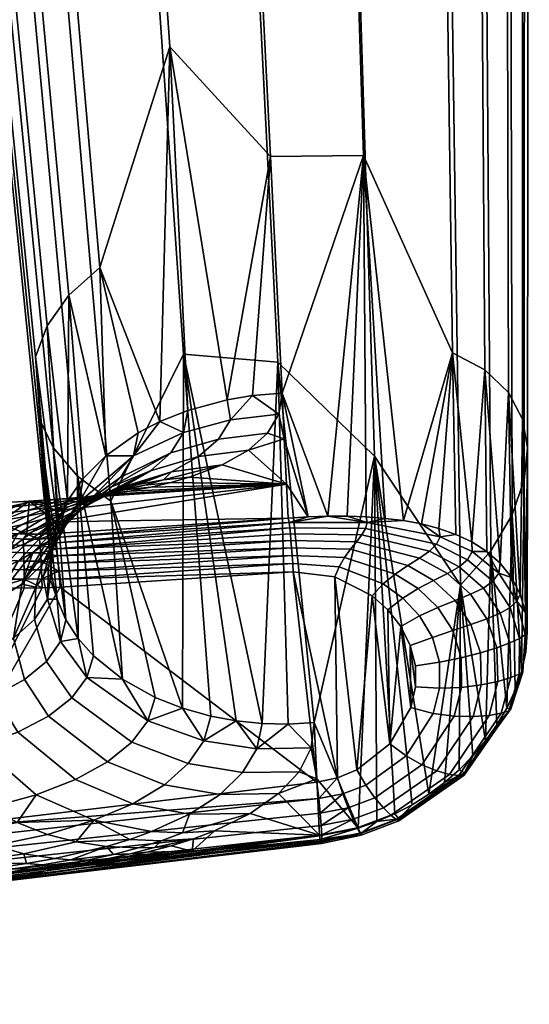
# Model space of a CAD drawing. Header units: millimetres. Extents: x -339 to 339, y -344 to 316.
# Tile 82 of 117: x 269 to 302, y -236 to -172. Entities that reach past the tile are written whole.
import ezdxf

# ---------------------------------------------------------------- set-up
doc = ezdxf.new("R2010")
doc.units = ezdxf.units.MM
doc.header["$MEASUREMENT"] = 0
doc.layers.add('kolecka', color=250, linetype='Continuous')
doc.layers.add('podrucky', color=7, linetype='Continuous')

msp = doc.modelspace()

# ---------------------------------------------------------------- meshes
at = {"layer": 'kolecka'}
mesh = msp.add_polyface(dxfattribs=at)
corners = [(25, -326, 52.495), (25, -288.434, 15.224), (25, -288.551, 45.046), (25, -285.895, 20.107), (25, -284.479, 24.988), (25, -291.908, 10.954), (25, -296, 7.598), (25, -284.52, 35.314), (25, -296.177, 52.613), (25, -291.907, 49.139), (25, -316.267, 56.527), (25, -286.054, 40.379), (25, -283.999, 30.047), (24.789, -285.034, 40.802), (24.789, -283.437, 35.529), (24.789, -287.633, 45.66), (24.789, -291.127, 49.92), (24.789, -295.571, 53.536), (24.789, -300.655, 56.178), (25, -301.061, 55.151), (288.849, -109.456, 24.779), (288.849, -105.425, 15.047), (288.849, -107.921, 19.714), (288.849, -109.977, 30.046), (288.849, -109.497, 35.105), (288.849, -97.975, 52.495), (288.849, -97.799, 7.48), (288.849, -88.034, 3.525), (288.849, -92.914, 4.942), (288.849, -77.708, 3.566), (288.849, -102.068, 10.954), (288.849, -60.41, 15.224), (288.849, -105.542, 44.869), (288.849, -108.08, 39.985), (288.849, -102.068, 49.139), (288.849, -88.243, 56.527), (288.849, -93.308, 54.992), (288.849, -60.527, 45.046), (288.849, -82.976, 57.047), (288.849, -77.917, 56.568), (288.849, -67.976, 7.598), (288.849, -72.643, 5.101), (288.849, -63.883, 10.954), (288.849, -68.153, 52.613), (288.849, -63.883, 49.139), (288.849, -73.037, 55.151), (288.849, -82.976, 3.046), (289.059, -77.493, 2.483), (289.059, -82.976, 1.942), (289.059, -67.362, 6.679), (289.059, -72.22, 4.081), (289.059, -63.102, 10.173), (289.059, -59.487, 14.618), (289.059, -63.102, 49.92), (289.059, -59.609, 45.66)]
mesh.append_faces([[corners[k] for k in face] for face in [(0, 1, 2, 2), (1, 3, 4, 4), (5, 1, 6, 6), (4, 7, 1, 1), (8, 2, 9, 9), (8, 10, 2, 2), (7, 11, 2, 2), (2, 1, 7, 7), (7, 4, 12, 12), (13, 11, 7, 14), (15, 2, 11, 13), (2, 15, 16, 9), (9, 16, 17, 8), (18, 19, 8, 17), (20, 21, 22, 22), (23, 24, 20, 20), (21, 20, 25, 25), (26, 27, 28, 28), (29, 26, 21, 21), (26, 30, 21, 21), (31, 21, 25, 25), (32, 24, 33, 33), (32, 34, 25, 25), (32, 20, 24, 24), (35, 25, 36, 36), (25, 20, 32, 32), (25, 35, 37, 37), (38, 39, 35, 35), (26, 29, 27, 27), (21, 40, 29, 29), (29, 40, 41, 41), (31, 40, 21, 21), (25, 37, 31, 31), (42, 40, 31, 31), (43, 44, 37, 37), (43, 39, 45, 45), (35, 39, 43, 43), (43, 37, 35, 35), (46, 27, 29, 29), (47, 48, 46, 29), (49, 50, 41, 40), (51, 49, 40, 42), (50, 47, 29, 41), (52, 51, 42, 31), (37, 44, 53, 54)]])
at = {"layer": 'podrucky'}
mesh = msp.add_polyface(dxfattribs=at)
corners = [(263.194, -98.053, 623.921), (262.97, -95.478, 628.256), (260.925, -94.043, 627.297), (261.158, -96.572, 623.037), (266.015, -99.336, 624.711), (265.805, -96.721, 629.112), (273.311, -100.993, 625.81), (273.138, -98.32, 630.304), (260.189, -97.329, 617.936), (259.956, -94.998, 622.119), (259.539, -93.431, 621.221), (259.775, -95.755, 617.05), (261.385, -98.91, 618.843), (263.411, -100.398, 619.716), (266.217, -101.687, 620.495), (273.473, -103.354, 621.58), (261.124, -106.606, 601.24), (260.717, -105.031, 600.354), (262.294, -108.188, 602.147), (264.276, -109.677, 603.019), (267.019, -110.969, 603.798), (274.114, -112.642, 604.883), (262.047, -101.762, 598.563), (261.138, -92.485, 615.258), (263.044, -90.846, 614.386), (263.908, -100.124, 597.691), (261.001, -103.429, 599.469), (260.067, -94.153, 616.164), (264.86, -143.708, 534.455), (264.485, -142.132, 533.57), (265.929, -145.294, 535.362), (267.734, -146.79, 536.234), (270.229, -148.092, 537.012), (267.366, -137.237, 530.906), (266.544, -98.625, 596.913), (269.755, -135.747, 530.128), (265.682, -138.868, 531.778), (264.738, -140.531, 532.684), (270.283, -197.55, 437.537), (271.106, -207.315, 416.233), (271.24, -199.513, 437.776), (272.819, -201.376, 438.005), (274.26, -187.85, 436.393), (272.249, -189.641, 436.605), (270.849, -191.618, 436.835), (270.087, -193.647, 437.074), (203.616, -28.471, 395.09), (246.03, -187.618, 396.543), (213.796, -184.56, 395.09), (249.836, -187.369, 400.72), (249.738, -187.259, 402.718), (250.012, -188.959, 400.695), (250.219, -190.313, 402.731), (199.357, -28.749, 400.902), (199.447, -28.743, 398.904), (209.627, -184.832, 398.904), (209.536, -184.838, 400.902), (208.083, -190.719, 400.819), (209.283, -187.819, 400.882), (209.328, -187.816, 399.883), (208.128, -190.716, 399.82), (209.373, -187.813, 398.884), (250.262, -190.551, 399.796), (250.003, -190.623, 398.937), (249.623, -187.383, 399.237), (248.943, -190.897, 397.484), (247.485, -187.523, 396.89), (248.796, -187.437, 397.842), (249.556, -190.74, 398.151), (236.616, 12.046, 399.237), (209.974, -184.809, 397.446), (199.794, -28.721, 397.446), (212.315, -184.657, 395.303), (210.923, -184.748, 396.132), (200.743, -28.659, 396.132), (202.135, -28.568, 395.303), (210.619, -188.158, 396.108), (209.694, -187.948, 397.424), (213.415, -188.834, 395.06), (211.974, -188.481, 395.277)]
mesh.append_faces([[corners[k] for k in face] for face in [(0, 1, 2, 3), (4, 5, 1, 0), (6, 7, 5, 4), (8, 9, 10, 11), (12, 3, 9, 8), (13, 0, 3, 12), (14, 4, 0, 13), (15, 6, 4, 14), (16, 8, 11, 17), (18, 12, 8, 16), (19, 13, 12, 18), (20, 14, 13, 19), (21, 15, 14, 20), (22, 23, 24, 25), (26, 27, 23, 22), (17, 11, 27, 26), (28, 16, 17, 29), (30, 18, 16, 28), (31, 19, 18, 30), (32, 20, 19, 31), (33, 25, 34, 35), (36, 22, 25, 33), (37, 26, 22, 36), (29, 17, 26, 37), (38, 28, 29, 39), (30, 40, 41, 31), (28, 38, 40, 30), (35, 42, 43, 33), (33, 43, 44, 36), (37, 45, 39, 29), (36, 44, 45, 37), (46, 47, 48, 48), (49, 50, 51, 51), (51, 50, 52, 52), (53, 54, 55, 56), (57, 58, 59, 60), (59, 55, 61, 61), (56, 55, 59, 58), (60, 59, 61, 61), (51, 62, 49, 49), (49, 62, 63, 64), (65, 66, 67, 68), (64, 68, 67, 67), (64, 69, 49, 49), (70, 55, 54, 71), (72, 73, 74, 75), (48, 72, 75, 46), (73, 70, 71, 74), (76, 77, 70, 73), (55, 77, 61, 61), (55, 70, 77, 77), (78, 79, 72, 48), (76, 72, 79, 79), (76, 73, 72, 72)]])
mesh = msp.add_polyface(dxfattribs=at)
corners = [(261.98, -80.591, 643.615), (261.723, -75.699, 646.181), (259.666, -75.057, 644.541), (259.92, -79.73, 642.089), (264.846, -81.32, 644.976), (264.589, -76.232, 647.644), (272.285, -82.202, 646.873), (272.04, -76.842, 649.683), (280.328, -82.26, 647.471), (280.104, -76.814, 650.326), (258.97, -82.878, 637.581), (258.716, -78.8, 640.504), (258.315, -77.86, 638.955), (258.563, -81.737, 636.176), (260.178, -84.014, 639.019), (262.239, -85.073, 640.403), (265.1, -85.979, 641.638), (272.522, -87.108, 643.359), (280.538, -87.245, 643.902), (259.999, -79.343, 633.333), (259.772, -75.872, 635.82), (261.76, -74.855, 634.295), (261.971, -78.128, 631.949), (258.881, -80.569, 634.77), (258.642, -76.892, 637.405), (259.224, -86.528, 634.161), (258.812, -85.219, 632.912), (260.434, -87.836, 635.439), (262.492, -89.06, 636.668), (265.347, -90.114, 637.766), (272.745, -91.449, 639.295), (280.729, -91.652, 639.778), (264.952, -79.835, 628.059), (264.755, -77.005, 630.714), (272.067, -75.307, 628.995), (272.225, -77.934, 626.531), (262.186, -81.106, 629.156), (260.228, -82.485, 630.386), (259.123, -83.883, 631.663), (259.718, -92.516, 626.3), (259.301, -90.994, 625.327), (260.925, -94.043, 627.297), (262.97, -95.478, 628.256), (265.805, -96.721, 629.112), (273.138, -98.32, 630.304), (272.534, -82.623, 620.352), (280.169, -77.116, 626.05), (280.396, -81.727, 619.977), (265.345, -84.783, 621.543), (262.615, -86.24, 622.398), (260.686, -87.828, 623.357), (259.6, -89.444, 624.353), (259.956, -94.998, 622.119), (259.539, -93.431, 621.221), (261.158, -96.572, 623.037), (272.689, -84.83, 616.635), (280.507, -83.918, 616.29), (265.542, -87.044, 617.733), (262.829, -88.541, 618.522), (260.912, -90.174, 619.405), (259.834, -91.835, 620.323), (265.742, -89.345, 613.607), (272.848, -87.124, 612.524), (263.044, -90.846, 614.386), (261.138, -92.485, 615.258), (260.067, -94.153, 616.164), (259.775, -95.755, 617.05), (266.544, -98.625, 596.913), (273.49, -96.411, 595.83), (263.908, -100.124, 597.691), (249.738, -187.259, 402.718), (249.836, -187.369, 400.72), (236.83, 12.06, 400.72), (234.479, 11.907, 396.89), (235.79, 11.993, 397.842), (248.796, -187.437, 397.842), (247.485, -187.523, 396.89), (233.024, 11.812, 396.543), (246.03, -187.618, 396.543), (236.616, 12.046, 399.237), (249.623, -187.383, 399.237)]
mesh.append_faces([[corners[k] for k in face] for face in [(0, 1, 2, 3), (4, 5, 1, 0), (6, 7, 5, 4), (8, 9, 7, 6), (10, 11, 12, 13), (14, 3, 11, 10), (15, 0, 3, 14), (16, 4, 0, 15), (17, 6, 4, 16), (18, 8, 6, 17), (19, 20, 21, 22), (23, 24, 20, 19), (13, 12, 24, 23), (25, 10, 13, 26), (27, 14, 10, 25), (28, 15, 14, 27), (29, 16, 15, 28), (30, 17, 16, 29), (31, 18, 17, 30), (32, 33, 34, 35), (36, 22, 33, 32), (37, 19, 22, 36), (38, 23, 19, 37), (26, 13, 23, 38), (39, 25, 26, 40), (41, 27, 25, 39), (42, 28, 27, 41), (43, 29, 28, 42), (44, 30, 29, 43), (45, 35, 46, 47), (48, 32, 35, 45), (49, 36, 32, 48), (50, 37, 36, 49), (51, 38, 37, 50), (40, 26, 38, 51), (52, 39, 40, 53), (54, 41, 39, 52), (55, 45, 47, 56), (57, 48, 45, 55), (58, 49, 48, 57), (59, 50, 49, 58), (60, 51, 50, 59), (53, 40, 51, 60), (61, 57, 55, 62), (63, 58, 57, 61), (64, 59, 58, 63), (65, 60, 59, 64), (66, 53, 60, 65), (67, 61, 62, 68), (69, 63, 61, 67), (70, 71, 72, 72), (73, 74, 75, 76), (77, 73, 76, 78), (74, 79, 80, 75)]])
mesh = msp.add_polyface(dxfattribs=at)
corners = [(281.176, -101.301, 626.158), (281.046, -98.609, 630.681), (273.138, -98.32, 630.304), (273.311, -100.993, 625.81), (288.994, -100.389, 625.812), (288.907, -97.712, 630.306), (296.141, -98.175, 624.715), (296.096, -95.553, 629.115), (298.854, -96.678, 623.926), (298.827, -94.096, 628.26), (281.294, -103.666, 621.923), (273.473, -103.354, 621.58), (289.068, -102.753, 621.582), (296.174, -100.533, 620.499), (298.872, -99.031, 619.721), (300.778, -97.392, 618.849), (300.771, -95.045, 623.043), (301.849, -95.724, 617.942), (301.849, -93.384, 622.125), (281.759, -112.961, 605.225), (274.114, -112.642, 604.883), (289.358, -112.055, 604.885), (296.303, -109.84, 603.802), (298.939, -108.341, 603.023), (300.8, -106.704, 602.152), (301.846, -105.036, 601.246), (302.131, -103.435, 600.36), (302.141, -94.122, 617.056), (301.724, -101.86, 599.474), (301.727, -92.548, 616.17), (300.553, -100.278, 598.568), (300.531, -90.967, 615.263), (276.678, -149.79, 538.097), (267.019, -110.969, 603.798), (270.229, -148.092, 537.012), (283.622, -150.136, 538.439), (290.519, -149.257, 538.098), (296.818, -147.068, 537.015), (299.206, -145.578, 536.237), (300.891, -143.947, 535.365), (301.834, -142.284, 534.459), (302.087, -140.683, 533.573), (301.712, -139.107, 532.688), (300.644, -137.521, 531.781), (298.839, -136.025, 530.909), (298.572, -98.788, 597.695), (296.343, -134.723, 530.131), (295.828, -97.496, 596.917), (289.895, -133.025, 529.046), (288.734, -95.823, 595.832), (282.95, -132.679, 528.703), (281.088, -95.504, 595.489), (276.053, -133.558, 529.044), (273.49, -96.411, 595.83), (269.755, -135.747, 530.128), (266.544, -98.625, 596.913), (267.734, -146.79, 536.234), (272.819, -201.376, 438.005), (274.979, -203.009, 438.212), (279.693, -193.47, 459.567), (285.819, -193.988, 459.659), (292.105, -200.076, 446.865), (297.667, -208.457, 426.88), (301.036, -203.882, 427.886), (299.641, -206.23, 427.452), (301.816, -201.613, 428.079), (302.018, -199.554, 428.017), (300.785, -195.947, 427.009), (301.694, -197.677, 427.668), (299.258, -194.486, 426.055), (291.379, -180.585, 443.665), (297.154, -193.39, 424.88), (285.354, -180.645, 442.53), (286.095, -195.994, 414.957), (278.812, -173.529, 457.184), (274.26, -187.85, 436.393), (278.17, -197.835, 415.139), (282.524, -196.424, 414.993)]
mesh.append_faces([[corners[k] for k in face] for face in [(0, 1, 2, 3), (4, 5, 1, 0), (6, 7, 5, 4), (8, 9, 7, 6), (10, 0, 3, 11), (12, 4, 0, 10), (13, 6, 4, 12), (14, 8, 6, 13), (15, 16, 8, 14), (17, 18, 16, 15), (19, 10, 11, 20), (21, 12, 10, 19), (22, 13, 12, 21), (23, 14, 13, 22), (24, 15, 14, 23), (25, 17, 15, 24), (26, 27, 17, 25), (28, 29, 27, 26), (30, 31, 29, 28), (32, 20, 33, 34), (35, 19, 20, 32), (36, 21, 19, 35), (37, 22, 21, 36), (38, 23, 22, 37), (39, 24, 23, 38), (40, 25, 24, 39), (41, 26, 25, 40), (42, 28, 26, 41), (43, 30, 28, 42), (44, 45, 30, 43), (46, 47, 45, 44), (48, 49, 47, 46), (50, 51, 49, 48), (52, 53, 51, 50), (54, 55, 53, 52), (56, 57, 58, 34), (59, 32, 34, 58), (32, 59, 60, 35), (35, 60, 61, 36), (36, 61, 62, 37), (63, 39, 38, 64), (65, 40, 39, 63), (64, 38, 37, 62), (40, 65, 66, 41), (67, 43, 42, 68), (43, 67, 69, 44), (70, 48, 46, 71), (48, 70, 72, 50), (44, 69, 71, 46), (70, 73, 72, 72), (68, 42, 41, 66), (50, 72, 74, 52), (52, 74, 75, 54), (75, 74, 76, 76), (77, 74, 72, 72)]])
mesh = msp.add_polyface(dxfattribs=at)
corners = [(275.628, -201.445, 410.378), (276.463, -200.071, 412.662), (279.703, -198.552, 412.556), (278.882, -199.866, 410.323), (273.729, -202.818, 410.45), (272.919, -203.058, 412.917), (275.019, -202.083, 409.342), (277.559, -201.046, 408.375), (274.286, -202.687, 408.381), (273.121, -203.47, 409.397), (272.39, -204.088, 408.417), (275.767, -202.083, 406.724), (280.679, -200.113, 408.413), (278.929, -201.098, 406.796), (273.436, -203.255, 407.494), (272.471, -203.786, 406.684), (275.126, -202.384, 405.43), (273.541, -202.969, 405.383), (276.751, -201.932, 405.485), (271.397, -204.279, 405.953), (271.826, -203.776, 405.337), (275.513, -202.289, 404.948), (278.409, -201.617, 405.545), (277.186, -201.965, 405.013), (272.276, -203.352, 404.832), (273.873, -202.754, 404.887), (276.758, -198.573, 415.22), (278.17, -197.835, 415.139), (274.655, -200.052, 415.387), (272.175, -202.99, 415.725), (273.191, -201.525, 415.555), (278.885, -201.788, 405.084), (280.092, -201.446, 405.611), (286.392, -201.905, 404.337), (274.728, -202.567, 403.982), (276.198, -202.35, 404.268), (273.179, -202.742, 403.78), (271.557, -202.873, 403.662), (272.999, -202.833, 403.837), (271.252, -203.114, 403.825), (269.77, -203.077, 403.58), (274.467, -202.538, 404.191), (272.759, -202.881, 404.116), (275.871, -202.272, 404.561), (277.585, -202.089, 404.636), (274.18, -202.606, 404.491), (271.087, -203.37, 404.045), (272.525, -203.083, 404.425), (272.074, -210.695, 416.639), (271.24, -199.513, 437.776), (270.283, -197.55, 437.537), (272.874, -211.922, 416.788), (272.819, -201.376, 438.005), (274.979, -203.009, 438.212), (279.633, -216.439, 417.356), (279.693, -193.47, 459.567), (272.249, -189.641, 436.605), (274.26, -187.85, 436.393), (270.849, -191.618, 436.835), (270.087, -193.647, 437.074), (271.52, -204.444, 415.895), (278.812, -173.529, 457.184), (279.99, -197.111, 415.062), (271.494, -203.613, 402.339), (269.674, -202.995, 403.576), (271.557, -202.873, 403.662)]
mesh.append_faces([[corners[k] for k in face] for face in [(0, 1, 2, 3), (1, 0, 4, 4), (5, 1, 4, 4), (6, 0, 3, 3), (7, 8, 6, 6), (3, 7, 6, 6), (9, 4, 0, 6), (10, 9, 6, 8), (11, 7, 12, 13), (14, 8, 7, 7), (11, 15, 14, 14), (7, 11, 14, 14), (16, 17, 11, 11), (13, 18, 16, 16), (11, 13, 16, 16), (19, 15, 11, 11), (20, 19, 11, 11), (21, 18, 22, 23), (24, 17, 16, 25), (25, 16, 18, 21), (1, 26, 27, 27), (1, 28, 26, 26), (5, 29, 30, 30), (30, 28, 5, 5), (5, 28, 1, 1), (1, 27, 2, 2), (31, 23, 22, 32), (13, 22, 18, 18), (33, 34, 35, 35), (36, 37, 38, 38), (34, 36, 38, 38), (39, 38, 37, 37), (40, 39, 37, 37), (34, 38, 41, 35), (42, 41, 38, 39), (35, 41, 43, 44), (41, 42, 45, 43), (42, 46, 47, 45), (31, 44, 43, 23), (21, 23, 43, 45), (45, 47, 25, 21), (48, 49, 50, 50), (51, 52, 49, 49), (53, 54, 55, 55), (28, 56, 57, 57), (29, 58, 56, 56), (59, 58, 60, 60), (57, 27, 26, 26), (61, 62, 27, 27), (56, 28, 30, 30), (56, 30, 29, 29), (57, 26, 28, 28), (29, 60, 58, 58), (63, 64, 65, 65), (33, 63, 65, 65)]])
mesh = msp.add_polyface(dxfattribs=at)
corners = [(278.882, -199.866, 410.323), (279.703, -198.552, 412.556), (282.75, -197.72, 412.517), (281.964, -198.984, 410.324), (277.559, -201.046, 408.375), (280.679, -200.113, 408.413), (284.179, -196.151, 414.968), (286.095, -195.994, 414.957), (285.887, -197.358, 412.526), (279.99, -197.111, 415.062), (282.524, -196.424, 414.993), (285.147, -198.592, 410.366), (283.91, -199.69, 408.487), (282.213, -200.643, 406.898), (278.929, -201.098, 406.796), (278.409, -201.617, 405.545), (278.17, -197.835, 415.139), (280.092, -201.446, 405.611), (273.179, -202.742, 403.78), (274.728, -202.567, 403.982), (286.392, -201.905, 404.337), (278.885, -201.788, 405.084), (277.585, -202.089, 404.636), (276.198, -202.35, 404.268), (286.243, -198.95, 409.647), (284.81, -217.424, 417.497), (285.819, -193.988, 459.659), (279.693, -193.47, 459.567), (292.105, -200.076, 446.865), (288.188, -217.37, 417.506), (291.379, -180.585, 443.665), (289.056, -203.987, 400.71), (278.812, -173.529, 457.184), (285.354, -180.645, 442.53), (290.318, -203.985, 400.991), (287.782, -204.029, 400.504), (286.502, -204.106, 400.383), (286.549, -204.397, 399.932), (291.621, -204.385, 400.786), (286.593, -204.742, 399.53), (291.511, -204.767, 400.259), (286.635, -205.133, 399.18), (291.267, -205.181, 399.773), (290.926, -205.633, 399.34), (286.675, -205.566, 398.885), (286.714, -206.034, 398.649), (290.537, -206.126, 398.98), (286.751, -206.531, 398.477), (290.144, -206.665, 398.704), (286.823, -207.586, 398.334), (286.787, -207.05, 398.37), (289.791, -207.256, 398.526), (289.524, -207.906, 398.456), (271.432, -204.353, 401.016), (271.406, -205.37, 399.262), (271.447, -205.71, 398.86), (271.489, -206.107, 398.5), (271.532, -206.553, 398.195), (271.575, -207.037, 397.953), (271.616, -207.544, 397.78), (271.689, -208.573, 397.645), (271.654, -208.061, 397.678), (271.557, -202.873, 403.662)]
mesh.append_faces([[corners[k] for k in face] for face in [(0, 1, 2, 3), (4, 0, 3, 5), (6, 7, 8, 8), (2, 6, 8, 8), (9, 10, 2, 1), (6, 2, 10, 10), (2, 8, 11, 3), (12, 5, 3, 11), (13, 14, 5, 12), (14, 13, 15, 15), (16, 9, 1, 1), (13, 17, 15, 15), (18, 19, 20, 20), (12, 20, 13, 13), (17, 13, 20, 20), (20, 21, 17, 17), (20, 22, 21, 21), (22, 20, 23, 23), (8, 7, 24, 24), (24, 11, 8, 8), (24, 12, 11, 11), (12, 24, 20, 20), (25, 26, 27, 27), (28, 26, 29, 29), (30, 31, 7, 7), (9, 32, 10, 10), (10, 33, 6, 6), (33, 7, 6, 6), (30, 34, 31, 31), (24, 7, 35, 35), (36, 20, 35, 35), (35, 20, 24, 24), (35, 7, 31, 31), (35, 37, 36, 36), (31, 37, 35, 35), (38, 31, 34, 34), (31, 38, 37, 37), (39, 37, 38, 40), (41, 39, 40, 42), (42, 43, 44, 41), (45, 44, 43, 46), (47, 45, 46, 48), (49, 50, 51, 52), (50, 47, 48, 51), (36, 53, 20, 20), (37, 54, 36, 36), (39, 55, 37, 37), (39, 41, 56, 56), (44, 56, 41, 41), (45, 57, 44, 44), (45, 47, 58, 58), (50, 59, 47, 47), (60, 61, 49, 49), (50, 49, 61, 61), (62, 18, 20, 20)]])
mesh = msp.add_polyface(dxfattribs=at)
corners = [(295.621, -222.019, 405.242), (297.667, -208.457, 426.88), (292.105, -200.076, 446.865), (301.639, -214.056, 406.984), (301.816, -201.613, 428.079), (301.036, -203.882, 427.886), (301.913, -212.797, 407.026), (302.018, -199.554, 428.017), (302.009, -211.513, 406.972), (297.154, -193.39, 424.88), (299.258, -194.486, 426.055), (298.408, -205.644, 404.422), (300.785, -195.947, 427.009), (300.26, -207.031, 405.571), (291.379, -180.585, 443.665), (293.977, -204.268, 402.214), (301.694, -197.677, 427.668), (301.553, -209.033, 406.495), (301.893, -210.237, 406.797), (300.993, -207.953, 406.075), (297.37, -205.157, 403.837), (299.386, -206.266, 405.011), (295.143, -204.483, 402.722), (296.276, -204.775, 403.266), (292.782, -204.12, 401.751), (291.562, -204.028, 401.34), (290.318, -203.985, 400.991), (296.124, -205.795, 401.64), (291.511, -204.767, 400.259), (291.621, -204.385, 400.786), (296.346, -205.314, 402.452), (295.662, -206.246, 400.859), (291.267, -205.181, 399.773), (295.014, -206.7, 400.137), (290.926, -205.633, 399.34), (294.252, -207.184, 399.516), (290.537, -206.126, 398.98), (293.443, -207.731, 399.027), (290.144, -206.665, 398.704), (292.652, -208.375, 398.699), (289.791, -207.256, 398.526), (298.139, -206.805, 402.444), (298.427, -206.277, 403.437), (297.591, -207.267, 401.481), (296.83, -207.705, 400.585), (295.925, -208.158, 399.811), (294.937, -208.672, 399.197), (293.928, -209.293, 398.782), (299.779, -208.199, 403.177), (300.156, -207.675, 404.371), (299.158, -208.641, 402.029), (298.325, -209.044, 400.969), (297.33, -209.449, 400.058), (296.215, -209.903, 399.337), (300.896, -209.906, 403.687), (301.336, -209.496, 405.07), (291.946, -209.15, 398.562), (289.524, -207.906, 398.456), (292.96, -210.065, 398.605)]
mesh.append_faces([[corners[k] for k in face] for face in [(0, 1, 2, 2), (3, 4, 5, 5), (4, 6, 7, 7), (6, 8, 7, 7), (9, 10, 11, 11), (12, 13, 10, 10), (14, 9, 15, 15), (16, 17, 12, 12), (18, 16, 7, 7), (13, 12, 19, 19), (17, 19, 12, 12), (11, 20, 9, 9), (21, 11, 10, 10), (13, 21, 10, 10), (9, 22, 15, 15), (23, 22, 9, 9), (14, 24, 25, 25), (25, 26, 14, 14), (15, 24, 14, 14), (20, 23, 9, 9), (18, 17, 16, 16), (18, 7, 8, 8), (27, 28, 29, 30), (31, 32, 28, 27), (33, 34, 32, 31), (35, 36, 34, 33), (37, 38, 36, 35), (39, 40, 38, 37), (41, 27, 30, 42), (43, 31, 27, 41), (44, 33, 31, 43), (45, 35, 33, 44), (46, 37, 35, 45), (47, 39, 37, 46), (48, 41, 42, 49), (50, 43, 41, 48), (51, 44, 43, 50), (52, 45, 44, 51), (53, 46, 45, 52), (54, 48, 49, 55), (29, 26, 25, 25), (29, 25, 24, 24), (30, 29, 15, 22), (24, 15, 29, 29), (30, 23, 20, 20), (42, 30, 20, 11), (22, 23, 30, 30), (42, 11, 21, 21), (49, 21, 13, 13), (55, 19, 17, 17), (49, 13, 19, 19), (49, 42, 21, 21), (55, 49, 19, 19), (39, 56, 57, 40), (47, 58, 56, 39)]])
mesh = msp.add_polyface(dxfattribs=at)
corners = [(280.007, -220.035, 411.871), (281.016, -218.546, 414.506), (277.379, -217.251, 414.359), (276.336, -218.651, 411.736), (283.529, -220.612, 411.947), (284.451, -219.071, 414.579), (282.069, -222.031, 409.621), (278.462, -221.402, 409.541), (280.095, -223.315, 407.626), (276.408, -222.632, 407.538), (278.258, -225.037, 405.357), (279.637, -224.528, 406.032), (277.633, -224.447, 405.985), (276.226, -224.952, 405.303), (279.633, -216.439, 417.356), (277.864, -215.741, 417.265), (281.465, -216.949, 417.425), (283.126, -217.254, 417.469), (286.502, -217.462, 417.509), (284.81, -217.424, 417.497), (287.975, -219.016, 414.601), (288.188, -217.37, 417.506), (287.196, -220.557, 411.981), (285.875, -221.979, 409.671), (284.036, -223.266, 407.695), (277.824, -225.465, 404.81), (276.765, -225.503, 404.78), (280.359, -224.906, 405.41), (281.703, -224.401, 406.077), (278.9, -225.368, 404.841), (276.237, -225.884, 404.338), (277.33, -225.785, 404.373), (275.651, -226.153, 404.011), (273.866, -226.472, 403.755), (280.252, -225.712, 403.989), (288.525, -224.685, 404.367), (288.357, -221.027, 410.936), (279.693, -193.47, 459.567), (285.819, -193.988, 459.659), (291.03, -224.21, 404.475), (290.039, -221.993, 398.587), (288.574, -223.249, 398.921), (288.479, -222.304, 398.512), (289.69, -220.946, 398.425), (288.354, -221.231, 398.363), (286.823, -207.586, 398.334), (289.524, -207.906, 398.456), (271.689, -208.573, 397.645), (282.092, -225.605, 403.825), (288.527, -224.727, 404.291), (275.669, -226.467, 403.347), (288.562, -224.961, 403.788), (262.872, -228.289, 401.528), (288.603, -225.118, 403.277), (262.924, -228.003, 399.681), (288.678, -224.651, 400.339), (288.684, -225.052, 401.256), (262.609, -224.316, 397.186)]
mesh.append_faces([[corners[k] for k in face] for face in [(0, 1, 2, 3), (4, 5, 1, 0), (6, 4, 0, 7), (8, 6, 7, 9), (10, 11, 12, 13), (14, 15, 2, 2), (1, 16, 14, 14), (1, 17, 16, 16), (5, 18, 19, 19), (20, 21, 18, 18), (19, 17, 5, 5), (4, 22, 20, 5), (17, 1, 5, 5), (6, 23, 22, 4), (23, 6, 8, 24), (1, 14, 2, 2), (18, 5, 20, 20), (11, 8, 12, 12), (24, 8, 11, 11), (25, 10, 26, 26), (27, 10, 25, 25), (28, 24, 11, 11), (25, 29, 27, 27), (10, 27, 28, 11), (29, 25, 30, 31), (32, 33, 34, 34), (27, 29, 34, 34), (31, 34, 29, 29), (27, 34, 28, 28), (35, 28, 34, 34), (24, 28, 35, 35), (23, 24, 35, 35), (36, 22, 23, 23), (20, 36, 21, 21), (22, 36, 20, 20), (23, 35, 36, 36), (37, 14, 16, 16), (17, 37, 16, 16), (38, 18, 21, 21), (18, 38, 19, 19), (19, 37, 17, 17), (36, 39, 21, 21), (40, 41, 42, 42), (43, 42, 44, 44), (43, 44, 45, 45), (43, 45, 46, 46), (45, 44, 47, 47), (35, 34, 48, 48), (49, 35, 48, 48), (48, 34, 50, 50), (48, 51, 49, 49), (50, 51, 48, 48), (52, 53, 51, 51), (54, 55, 56, 56), (57, 44, 42, 42)]])
mesh = msp.add_polyface(dxfattribs=at)
corners = [(268.964, -206.891, 406.717), (269.927, -206.339, 407.561), (271.54, -204.671, 407.514), (270.575, -205.217, 406.688), (268.317, -206.194, 405.275), (269.5, -205.725, 405.941), (271.397, -204.279, 405.953), (270.217, -204.734, 405.303), (268.935, -205.148, 404.734), (271.826, -203.776, 405.337), (270.552, -204.176, 404.778), (265.648, -207.01, 404.195), (261.391, -202.306, 403.202), (261.153, -206.577, 403.179), (262.819, -205.534, 403.258), (264.608, -204.633, 403.341), (264.604, -203.026, 403.346), (268.003, -203.447, 403.499), (271.252, -203.114, 403.825), (269.77, -203.077, 403.58), (269.674, -202.995, 403.576), (267.791, -203.118, 403.49), (271.557, -202.873, 403.662), (266.277, -203.97, 403.419), (269.563, -203.615, 403.75), (267.927, -204.252, 403.679), (269.464, -203.995, 403.979), (271.087, -203.37, 404.045), (266.167, -205.123, 403.604), (267.718, -204.85, 403.91), (269.181, -204.534, 404.302), (270.916, -203.695, 404.364), (272.276, -203.352, 404.832), (264.524, -206.139, 403.536), (266.084, -205.852, 403.849), (267.556, -205.521, 404.249), (267.708, -205.797, 398.629), (261.657, -203.822, 399.251), (267.709, -205.323, 399.198), (271.16, -207.913, 416.304), (271.491, -209.356, 416.477), (270.283, -197.55, 437.537), (271.106, -207.315, 416.233), (271.52, -204.444, 415.895), (271.171, -205.886, 416.064), (270.087, -193.647, 437.074), (267.703, -205.053, 399.653), (264.652, -204.527, 399.768), (264.492, -203.804, 401.412), (261.733, -203.553, 399.904), (267.732, -204.407, 400.933), (267.761, -203.763, 402.212), (264.604, -203.026, 403.346), (267.791, -203.118, 403.49), (261.391, -202.306, 403.202), (269.538, -205.148, 399.631), (271.432, -204.353, 401.016), (270.454, -205.14, 399.652), (269.674, -202.995, 403.576), (261.38, -204.668, 398.133), (261.538, -204.199, 398.652), (267.701, -206.279, 398.219), (261.186, -205.217, 397.709), (267.686, -206.82, 397.889), (269.315, -205.88, 398.66), (269.295, -205.472, 399.12), (270.354, -205.473, 399.146), (270.388, -205.881, 398.693), (271.406, -205.37, 399.262), (271.369, -205.093, 399.693)]
mesh.append_faces([[corners[k] for k in face] for face in [(0, 1, 2, 3), (4, 5, 6, 7), (8, 7, 9, 10), (11, 4, 8, 8), (4, 7, 8, 8), (12, 13, 14, 14), (15, 16, 14, 14), (12, 14, 16, 16), (17, 18, 19, 19), (17, 19, 20, 21), (22, 20, 19, 19), (23, 21, 16, 16), (23, 17, 21, 21), (17, 23, 24, 18), (23, 15, 25, 24), (24, 25, 26, 27), (15, 23, 16, 16), (25, 15, 14, 28), (25, 28, 29, 26), (26, 29, 30, 31), (31, 30, 10, 32), (28, 14, 13, 33), (28, 33, 34, 29), (35, 30, 29, 34), (8, 10, 30, 35), (36, 37, 38, 38), (39, 40, 41, 41), (42, 39, 41, 41), (43, 44, 45, 45), (44, 42, 45, 45), (46, 47, 48, 48), (49, 48, 47, 47), (48, 50, 46, 46), (50, 48, 51, 51), (52, 53, 51, 48), (48, 54, 52, 52), (55, 56, 57, 57), (55, 46, 50, 50), (55, 50, 58, 58), (58, 51, 53, 53), (51, 58, 50, 50), (58, 56, 55, 55), (59, 60, 36, 61), (62, 59, 61, 63), (37, 49, 47, 47), (60, 37, 36, 36), (64, 65, 66, 67), (36, 38, 65, 64), (68, 67, 66, 66), (57, 66, 55, 55), (66, 57, 69, 69), (38, 46, 55, 65), (65, 55, 66, 66), (46, 38, 47, 47), (38, 37, 47, 47)]])
mesh = msp.add_polyface(dxfattribs=at)
corners = [(270.028, -210.685, 411.039), (270.869, -209.357, 413.533), (270.589, -207.91, 412.054), (270.116, -208.58, 410.864), (270.929, -207.209, 413.315), (271.001, -206.44, 411.923), (270.531, -207.121, 410.748), (270.816, -213.403, 411.272), (271.721, -212.106, 413.816), (271.5, -205.127, 409.482), (270.773, -205.751, 408.483), (269.208, -208.383, 408.62), (268.668, -211.884, 408.841), (269.927, -206.339, 407.561), (268.964, -206.891, 406.717), (267.402, -209.505, 406.799), (266.82, -212.943, 406.955), (266.709, -207.879, 405.271), (267.89, -207.404, 405.953), (269.5, -205.725, 405.941), (268.317, -206.194, 405.275), (270.575, -205.217, 406.688), (265.143, -210.476, 405.304), (264.512, -213.851, 405.399), (268.935, -205.148, 404.734), (267.556, -205.521, 404.249), (265.648, -207.01, 404.195), (264.038, -208.706, 404.161), (262.463, -211.285, 404.15), (260.985, -209.362, 403.401), (262.602, -207.656, 403.46), (266.084, -205.852, 403.849), (264.524, -206.139, 403.536), (259.211, -208.121, 403.086), (257.581, -209.835, 403.007), (261.153, -206.577, 403.179), (255.966, -212.373, 402.926), (245.616, -230.011, 402.405), (255.434, -198.887, 402.942), (261.391, -202.306, 403.202), (253.076, -196.323, 402.843), (262.609, -224.316, 397.186), (260.495, -207.072, 397.141), (267.616, -208.601, 397.46), (256.536, -205.086, 396.968), (253.031, -202.38, 396.817), (260.966, -205.821, 397.398), (261.186, -205.217, 397.709), (267.686, -206.82, 397.889), (267.665, -207.403, 397.65), (260.732, -206.449, 397.21), (267.642, -208.073, 397.498), (270.481, -207.459, 397.769), (271.616, -207.544, 397.78), (270.505, -208.046, 397.635), (269.355, -207.468, 397.72), (270.452, -206.889, 397.993), (269.361, -208.059, 397.584), (269.332, -206.358, 398.266), (269.315, -205.88, 398.66), (270.388, -205.881, 398.693), (270.421, -206.357, 398.305), (269.346, -206.893, 397.949), (267.701, -206.279, 398.219), (267.708, -205.797, 398.629), (271.489, -206.107, 398.5), (270.526, -208.629, 397.592), (269.362, -208.647, 397.539)]
mesh.append_faces([[corners[k] for k in face] for face in [(0, 1, 2, 3), (2, 1, 4, 4), (3, 2, 5, 6), (7, 8, 1, 0), (9, 10, 11, 11), (11, 6, 9, 9), (3, 6, 11, 11), (12, 0, 3, 3), (11, 12, 3, 3), (13, 14, 15, 15), (11, 10, 13, 13), (15, 11, 13, 13), (16, 12, 11, 15), (17, 18, 19, 20), (18, 14, 21, 19), (18, 17, 22, 22), (15, 14, 18, 18), (22, 15, 18, 18), (23, 16, 15, 22), (24, 25, 26, 26), (26, 27, 17, 20), (28, 22, 17, 27), (29, 27, 26, 30), (31, 32, 30, 30), (26, 25, 31, 31), (30, 26, 31, 31), (27, 29, 28, 28), (29, 30, 33, 34), (30, 32, 35, 33), (36, 28, 29, 29), (34, 36, 29, 29), (37, 36, 38, 38), (35, 39, 33, 33), (40, 37, 38, 38), (41, 42, 43, 43), (44, 41, 45, 45), (46, 47, 48, 49), (50, 46, 49, 51), (50, 51, 43, 43), (43, 42, 50, 50), (52, 53, 54, 54), (55, 56, 52, 52), (57, 55, 52, 54), (58, 59, 60, 61), (62, 58, 61, 56), (56, 55, 62, 62), (63, 64, 59, 58), (48, 63, 58, 62), (49, 48, 62, 55), (51, 49, 55, 57), (60, 65, 61, 61), (54, 66, 57, 57), (67, 57, 66, 66), (43, 57, 67, 67), (57, 43, 51, 51)]])
mesh = msp.add_polyface(dxfattribs=at)
corners = [(270.869, -209.357, 413.533), (271.036, -208.057, 414.819), (271.133, -206.479, 414.646), (270.929, -207.209, 413.315), (271.539, -204.987, 414.485), (271.338, -205.728, 413.169), (273.729, -202.818, 410.45), (272.102, -204.47, 410.555), (272.919, -203.058, 412.917), (271.001, -206.44, 411.923), (270.531, -207.121, 410.748), (270.589, -207.91, 412.054), (270.773, -205.751, 408.483), (271.5, -205.127, 409.482), (273.121, -203.47, 409.397), (272.39, -204.088, 408.417), (269.927, -206.339, 407.561), (271.54, -204.671, 407.514), (274.286, -202.687, 408.381), (273.436, -203.255, 407.494), (270.575, -205.217, 406.688), (272.471, -203.786, 406.684), (271.826, -203.776, 405.337), (270.217, -204.734, 405.303), (271.397, -204.279, 405.953), (275.767, -202.083, 406.724), (273.541, -202.969, 405.383), (269.5, -205.725, 405.941), (270.552, -204.176, 404.778), (272.276, -203.352, 404.832), (271.52, -204.444, 415.895), (272.175, -202.99, 415.725), (271.171, -205.886, 416.064), (271.106, -207.315, 416.233), (271.491, -209.356, 416.477), (271.16, -207.913, 416.304), (271.252, -203.114, 403.825), (269.563, -203.615, 403.75), (271.087, -203.37, 404.045), (272.759, -202.881, 404.116), (269.464, -203.995, 403.979), (270.916, -203.695, 404.364), (272.525, -203.083, 404.425), (273.873, -202.754, 404.887), (274.979, -203.009, 438.212), (272.819, -201.376, 438.005), (275.74, -214.563, 417.115), (272.074, -210.695, 416.639), (270.283, -197.55, 437.537), (272.874, -211.922, 416.788), (273.854, -213.031, 416.925), (271.24, -199.513, 437.776), (271.369, -205.093, 399.693), (271.432, -204.353, 401.016), (286.502, -204.106, 400.383), (271.494, -203.613, 402.339), (286.392, -201.905, 404.337), (270.454, -205.14, 399.652), (269.674, -202.995, 403.576), (270.481, -207.459, 397.769), (270.452, -206.889, 397.993), (271.616, -207.544, 397.78), (271.406, -205.37, 399.262), (270.354, -205.473, 399.146), (271.489, -206.107, 398.5), (270.388, -205.881, 398.693), (271.447, -205.71, 398.86), (271.532, -206.553, 398.195), (270.421, -206.357, 398.305), (271.575, -207.037, 397.953), (286.549, -204.397, 399.932), (286.593, -204.742, 399.53), (286.714, -206.034, 398.649), (286.751, -206.531, 398.477), (286.787, -207.05, 398.37), (271.654, -208.061, 397.678), (286.675, -205.566, 398.885), (270.505, -208.046, 397.635), (271.689, -208.573, 397.645), (270.526, -208.629, 397.592)]
mesh.append_faces([[corners[k] for k in face] for face in [(0, 1, 2, 3), (3, 2, 4, 5), (6, 7, 8, 8), (9, 5, 8, 8), (7, 10, 9, 9), (8, 7, 9, 9), (11, 3, 5, 9), (12, 13, 14, 15), (13, 7, 6, 14), (10, 7, 13, 13), (16, 12, 15, 17), (17, 15, 18, 19), (20, 17, 19, 21), (22, 23, 24, 24), (25, 26, 22, 22), (27, 20, 21, 24), (28, 22, 26, 29), (4, 30, 31, 31), (4, 31, 8, 8), (4, 2, 32, 30), (5, 4, 8, 8), (33, 32, 2, 1), (1, 34, 35, 35), (0, 34, 1, 1), (1, 35, 33, 33), (36, 37, 38, 39), (38, 40, 41, 42), (42, 41, 29, 43), (44, 45, 46, 46), (34, 47, 48, 48), (49, 50, 45, 45), (50, 46, 45, 45), (49, 51, 47, 47), (52, 53, 54, 54), (55, 56, 53, 53), (53, 52, 57, 57), (58, 55, 53, 53), (59, 60, 61, 61), (62, 63, 52, 52), (64, 65, 66, 66), (66, 65, 62, 62), (67, 68, 64, 64), (60, 67, 69, 69), (60, 69, 61, 61), (60, 68, 67, 67), (62, 52, 54, 54), (66, 62, 70, 70), (71, 64, 66, 66), (72, 69, 67, 67), (69, 73, 61, 61), (74, 75, 61, 61), (64, 76, 67, 67), (61, 75, 77, 77), (78, 79, 77, 75)]])
mesh = msp.add_polyface(dxfattribs=at)
corners = [(301.036, -203.882, 427.886), (299.641, -206.23, 427.452), (300.676, -216.428, 406.692), (299.298, -218.558, 406.245), (297.667, -208.457, 426.88), (300.032, -217.524, 406.48), (301.219, -215.27, 406.866), (301.639, -214.056, 406.984), (301.913, -212.797, 407.026), (301.816, -201.613, 428.079), (294.547, -222.697, 405.013), (295.621, -222.019, 405.242), (292.105, -200.076, 446.865), (297.593, -220.43, 405.739), (298.482, -219.527, 405.995), (291.03, -224.21, 404.475), (288.188, -217.37, 417.506), (295.023, -210.453, 398.85), (293.928, -209.293, 398.782), (294.937, -208.672, 399.197), (296.215, -209.903, 399.337), (300.244, -210.28, 402.386), (299.158, -208.641, 402.029), (299.779, -208.199, 403.177), (300.896, -209.906, 403.687), (299.388, -210.642, 401.205), (298.325, -209.044, 400.969), (298.357, -211.009, 400.203), (297.33, -209.449, 400.058), (297.17, -211.403, 399.42), (295.848, -211.848, 398.894), (301.498, -211.916, 403.947), (301.336, -209.496, 405.07), (301.878, -211.682, 405.428), (300.878, -212.2, 402.566), (300.024, -212.516, 401.322), (298.965, -212.843, 400.275), (297.719, -213.16, 399.461), (296.306, -213.45, 398.915), (301.483, -214.238, 404.002), (301.727, -214.094, 405.47), (300.932, -214.452, 402.62), (300.098, -214.695, 401.366), (299.025, -214.921, 400.304), (297.751, -215.086, 399.473), (296.316, -215.146, 398.915), (300.803, -216.603, 403.882), (300.933, -216.479, 405.278), (300.325, -216.759, 402.548), (299.537, -216.902, 401.324), (298.5, -216.984, 400.275), (297.271, -216.957, 399.449), (295.904, -216.775, 398.893), (301.553, -209.033, 406.495), (301.893, -210.237, 406.797), (302.009, -211.513, 406.972), (293.797, -211.146, 398.64), (292.96, -210.065, 398.605), (294.41, -212.368, 398.664), (294.745, -213.692, 398.675), (294.756, -215.058, 398.672), (294.458, -216.391, 398.654), (293.09, -218.742, 398.585), (290.952, -220.425, 398.483), (291.946, -209.15, 398.562), (289.524, -207.906, 398.456)]
mesh.append_faces([[corners[k] for k in face] for face in [(0, 1, 2, 2), (3, 1, 4, 4), (2, 1, 5, 5), (5, 1, 3, 3), (6, 7, 0, 0), (8, 9, 7, 7), (6, 0, 2, 2), (10, 11, 12, 12), (4, 13, 14, 14), (14, 3, 4, 4), (15, 12, 16, 16), (17, 18, 19, 20), (21, 22, 23, 24), (25, 26, 22, 21), (27, 28, 26, 25), (29, 20, 28, 27), (30, 17, 20, 29), (31, 24, 32, 33), (34, 21, 24, 31), (35, 25, 21, 34), (36, 27, 25, 35), (37, 29, 27, 36), (38, 30, 29, 37), (39, 31, 33, 40), (41, 34, 31, 39), (42, 35, 34, 41), (43, 36, 35, 42), (44, 37, 36, 43), (45, 38, 37, 44), (46, 39, 40, 47), (48, 41, 39, 46), (49, 42, 41, 48), (50, 43, 42, 49), (51, 44, 43, 50), (52, 45, 44, 51), (32, 53, 54, 54), (33, 55, 8, 8), (40, 33, 8, 7), (33, 32, 54, 55), (17, 56, 57, 18), (30, 58, 56, 17), (38, 59, 58, 30), (59, 38, 45, 60), (47, 6, 2, 2), (47, 40, 6, 6), (7, 6, 40, 40), (52, 61, 60, 45), (58, 60, 61, 61), (60, 58, 59, 59), (56, 61, 62, 62), (62, 63, 64, 64), (56, 58, 61, 61), (62, 64, 57, 57), (64, 63, 65, 65), (56, 62, 57, 57)]])
mesh = msp.add_polyface(dxfattribs=at)
corners = [(288.525, -224.685, 404.367), (291.03, -224.21, 404.475), (288.357, -221.027, 410.936), (288.527, -224.727, 404.291), (292.105, -200.076, 446.865), (292.247, -223.798, 404.625), (293.42, -223.292, 404.806), (294.547, -222.697, 405.013), (297.593, -220.43, 405.739), (297.667, -208.457, 426.88), (296.637, -221.262, 405.485), (295.621, -222.019, 405.242), (297.917, -220.771, 403.329), (300.803, -216.603, 403.882), (300.933, -216.479, 405.278), (297.939, -220.636, 404.544), (297.573, -220.811, 402.143), (300.325, -216.759, 402.548), (296.958, -220.731, 401.034), (299.537, -216.902, 401.324), (296.137, -220.506, 400.073), (298.5, -216.984, 400.275), (295.176, -220.115, 399.31), (297.271, -216.957, 399.449), (294.139, -219.534, 398.797), (295.904, -216.775, 398.893), (293.683, -223.738, 402.699), (293.668, -223.616, 403.767), (293.498, -223.659, 401.646), (293.146, -223.378, 400.657), (292.673, -222.906, 399.797), (292.12, -222.25, 399.115), (291.532, -221.42, 398.661), (291.237, -224.68, 402.454), (291.202, -224.569, 403.479), (291.152, -224.554, 401.443), (290.965, -224.201, 400.495), (290.701, -223.642, 399.67), (290.384, -222.899, 399.018), (290.039, -221.993, 398.587), (300.676, -216.428, 406.692), (300.032, -217.524, 406.48), (299.298, -218.558, 406.245), (298.482, -219.527, 405.995), (288.562, -224.961, 403.788), (288.603, -225.118, 403.277), (288.659, -225.217, 402.25), (288.684, -225.052, 401.256), (288.678, -224.651, 400.339), (288.641, -224.041, 399.545), (294.458, -216.391, 398.654), (293.09, -218.742, 398.585), (290.952, -220.425, 398.483), (289.69, -220.946, 398.425), (288.574, -223.249, 398.921), (288.479, -222.304, 398.512), (289.524, -207.906, 398.456)]
mesh.append_faces([[corners[k] for k in face] for face in [(0, 1, 2, 2), (1, 0, 3, 3), (4, 1, 5, 5), (4, 6, 7, 7), (8, 9, 10, 10), (10, 9, 11, 11), (6, 4, 5, 5), (12, 13, 14, 15), (16, 17, 13, 12), (18, 19, 17, 16), (20, 21, 19, 18), (22, 23, 21, 20), (24, 25, 23, 22), (26, 12, 15, 27), (28, 16, 12, 26), (29, 18, 16, 28), (30, 20, 18, 29), (31, 22, 20, 30), (32, 24, 22, 31), (33, 26, 27, 34), (35, 28, 26, 33), (36, 29, 28, 35), (37, 30, 29, 36), (38, 31, 30, 37), (39, 32, 31, 38), (14, 40, 41, 41), (15, 42, 43, 43), (15, 43, 8, 8), (14, 41, 42, 42), (15, 14, 42, 42), (15, 10, 11, 11), (27, 15, 11, 7), (8, 10, 15, 15), (5, 27, 6, 6), (1, 34, 5, 5), (1, 3, 44, 44), (1, 44, 34, 34), (5, 34, 27, 27), (33, 34, 45, 46), (33, 46, 47, 47), (45, 34, 44, 44), (7, 6, 27, 27), (33, 47, 35, 35), (36, 48, 37, 37), (37, 49, 38, 38), (36, 35, 47, 48), (50, 25, 24, 51), (32, 52, 51, 24), (52, 32, 39, 53), (49, 54, 38, 38), (48, 49, 37, 37), (39, 55, 53, 53), (54, 39, 38, 38), (53, 56, 52, 52)]])
mesh = msp.add_polyface(dxfattribs=at)
corners = [(272.186, -226.605, 403.687), (270.276, -226.876, 403.533), (271.98, -226.739, 403.61), (273.866, -226.472, 403.755), (273.654, -226.422, 403.826), (272.452, -215.761, 411.478), (273.43, -214.453, 414.061), (271.721, -212.106, 413.816), (270.816, -213.403, 411.272), (276.336, -218.651, 411.736), (277.379, -217.251, 414.359), (270.949, -216.943, 409.193), (269.388, -214.573, 409.026), (274.763, -219.927, 409.415), (278.462, -221.402, 409.541), (280.007, -220.035, 411.871), (272.686, -221.065, 407.417), (268.948, -217.987, 407.227), (276.408, -222.632, 407.538), (273.872, -223.71, 405.884), (270.132, -222.052, 405.762), (277.633, -224.447, 405.985), (280.095, -223.315, 407.626), (268.914, -223.851, 404.535), (270.879, -224.623, 404.6), (272.739, -225.114, 404.659), (274.707, -225.413, 404.719), (276.226, -224.952, 405.303), (276.765, -225.503, 404.78), (278.258, -225.037, 405.357), (271.342, -226.197, 403.853), (269.338, -225.877, 403.78), (274.541, -226.255, 403.97), (273.452, -226.295, 403.931), (271.637, -226.618, 403.664), (276.237, -225.884, 404.338), (277.824, -225.465, 404.81), (275.162, -225.923, 404.303), (272.385, -226.275, 403.892), (270.557, -226.596, 403.62), (269.504, -226.516, 403.577), (272.074, -210.695, 416.639), (271.491, -209.356, 416.477), (273.854, -213.031, 416.925), (272.874, -211.922, 416.788), (275.74, -214.563, 417.115), (270.869, -209.357, 413.533), (277.864, -215.741, 417.265), (280.252, -225.712, 403.989), (277.33, -225.785, 404.373), (275.651, -226.153, 404.011), (269.72, -226.889, 403.507), (274.979, -203.009, 438.212), (279.633, -216.439, 417.356), (288.354, -221.231, 398.363), (262.609, -224.316, 397.186), (271.689, -208.573, 397.645), (275.669, -226.467, 403.347), (269.244, -227.311, 402.856), (288.562, -224.961, 403.788), (262.872, -228.289, 401.528), (262.911, -228.258, 400.615), (288.659, -225.217, 402.25), (288.603, -225.118, 403.277), (262.924, -228.003, 399.681), (288.684, -225.052, 401.256), (262.86, -226.825, 398.087), (288.641, -224.041, 399.545), (288.678, -224.651, 400.339), (262.907, -227.513, 398.81), (262.789, -226.009, 397.57), (288.574, -223.249, 398.921), (262.702, -225.148, 397.277), (288.479, -222.304, 398.512)]
mesh.append_faces([[corners[k] for k in face] for face in [(0, 1, 2, 2), (0, 2, 3, 4), (5, 6, 7, 8), (9, 10, 6, 5), (11, 5, 8, 12), (13, 9, 5, 11), (14, 15, 9, 13), (16, 13, 11, 17), (18, 14, 13, 16), (19, 18, 16, 20), (21, 22, 18, 19), (23, 24, 19, 19), (25, 26, 27, 27), (27, 21, 19, 19), (19, 24, 25, 25), (25, 27, 19, 19), (28, 29, 27, 26), (30, 26, 25, 31), (4, 32, 33, 33), (33, 34, 0, 0), (0, 4, 33, 33), (35, 36, 28, 37), (32, 35, 37, 33), (38, 33, 37, 37), (37, 28, 26, 26), (26, 30, 38, 38), (38, 37, 26, 26), (34, 33, 38, 39), (39, 38, 30, 40), (7, 41, 42, 42), (6, 43, 44, 44), (6, 45, 43, 43), (44, 41, 7, 7), (42, 46, 7, 7), (45, 6, 10, 10), (6, 44, 7, 7), (45, 10, 47, 47), (48, 3, 2, 2), (48, 49, 50, 50), (32, 50, 49, 35), (3, 50, 32, 4), (1, 0, 34, 51), (47, 52, 45, 45), (47, 53, 52, 52), (54, 55, 56, 56), (48, 2, 57, 57), (57, 2, 58, 58), (59, 57, 60, 60), (61, 62, 63, 60), (64, 65, 62, 61), (66, 67, 68, 69), (70, 71, 67, 66), (72, 55, 73, 73), (72, 73, 71, 70)]])
mesh = msp.add_polyface(dxfattribs=at)
corners = [(269.388, -214.573, 409.026), (270.816, -213.403, 411.272), (270.028, -210.685, 411.039), (268.668, -211.884, 408.841), (267.467, -215.603, 407.094), (266.82, -212.943, 406.955), (268.948, -217.987, 407.227), (270.949, -216.943, 409.193), (265.083, -216.482, 405.496), (264.512, -213.851, 405.399), (266.479, -218.879, 405.599), (270.132, -222.052, 405.762), (272.686, -221.065, 407.417), (261.776, -214.596, 404.189), (265.143, -210.476, 405.304), (262.463, -211.285, 404.15), (262.264, -217.198, 404.25), (263.57, -219.607, 404.327), (267.129, -222.873, 404.473), (268.914, -223.851, 404.535), (273.872, -223.71, 405.884), (267.455, -225.355, 403.71), (270.879, -224.623, 404.6), (265.48, -224.54, 403.636), (263.704, -223.516, 403.568), (269.338, -225.877, 403.78), (272.739, -225.114, 404.659), (255.966, -212.373, 402.926), (255.141, -215.552, 402.88), (255.443, -218.09, 402.886), (256.547, -220.52, 402.929), (263.626, -225.893, 403.234), (265.528, -226.444, 403.319), (269.504, -226.516, 403.577), (271.342, -226.197, 403.853), (261.646, -225.036, 403.147), (259.883, -223.967, 403.07), (270.557, -226.596, 403.62), (267.565, -226.784, 403.41), (268.629, -226.867, 403.458), (271.98, -226.739, 403.61), (270.276, -226.876, 403.533), (258.776, -228.378, 403.007), (245.616, -230.011, 402.405), (269.72, -226.889, 403.507), (271.637, -226.618, 403.664), (270.526, -208.629, 397.592), (271.689, -208.573, 397.645), (262.609, -224.316, 397.186), (269.362, -208.647, 397.539), (267.616, -208.601, 397.46), (256.536, -205.086, 396.968), (260.495, -207.072, 397.141), (258.776, -228.378, 403.007), (245.616, -230.011, 402.405), (255.222, -229.076, 401.743), (269.244, -227.311, 402.856), (262.816, -228.134, 402.353), (247.625, -229.983, 401.12), (262.872, -228.289, 401.528), (275.669, -226.467, 403.347), (262.907, -227.513, 398.81), (288.678, -224.651, 400.339), (262.924, -228.003, 399.681)]
mesh.append_faces([[corners[k] for k in face] for face in [(0, 1, 2, 3), (4, 0, 3, 5), (6, 7, 0, 4), (8, 4, 5, 9), (10, 6, 4, 8), (11, 12, 6, 10), (13, 9, 14, 15), (16, 8, 9, 13), (17, 10, 8, 16), (18, 11, 10, 17), (11, 18, 19, 19), (20, 11, 19, 19), (21, 22, 19, 23), (23, 19, 18, 24), (25, 26, 22, 21), (13, 15, 27, 28), (16, 13, 28, 29), (18, 17, 24, 24), (17, 30, 24, 24), (25, 21, 31, 32), (33, 34, 25, 25), (21, 23, 35, 31), (17, 16, 29, 30), (23, 24, 36, 35), (37, 33, 38, 39), (30, 36, 24, 24), (25, 32, 33, 33), (33, 32, 38, 38), (40, 41, 42, 42), (42, 30, 43, 43), (43, 29, 28, 28), (29, 43, 30, 30), (36, 30, 42, 42), (31, 35, 42, 42), (36, 42, 35, 35), (32, 31, 42, 42), (42, 38, 32, 32), (42, 44, 39, 39), (42, 39, 38, 38), (41, 44, 42, 42), (45, 37, 39, 44), (46, 47, 48, 48), (49, 48, 50, 50), (51, 52, 48, 48), (46, 48, 49, 49), (53, 54, 55, 55), (40, 53, 56, 56), (56, 53, 57, 57), (54, 58, 55, 55), (57, 53, 55, 55), (55, 59, 57, 57), (59, 60, 56, 56), (57, 59, 56, 56), (61, 62, 63, 63)]])

doc.saveas('drawing.dxf')
